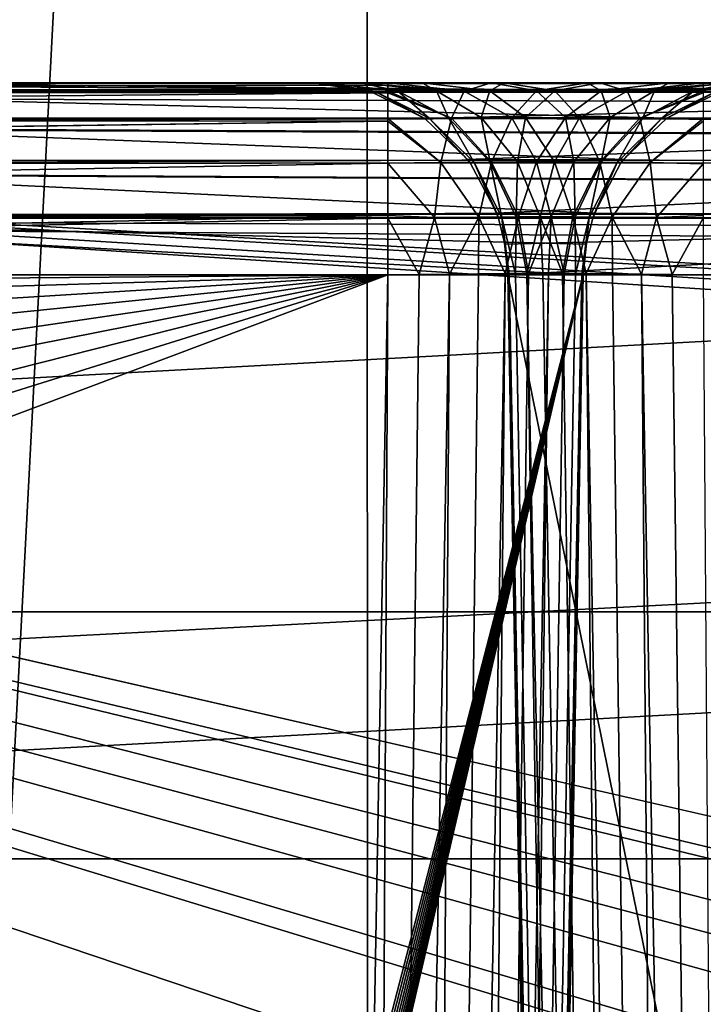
# Model space of a CAD drawing. Header units: millimetres. Extents: x -40 to 40, y -40 to 40.
# Tile 121 of 256: x -18.5 to -16.7, y 12.6 to 15.2. Entities that reach past the tile are written whole.
import ezdxf

# ---------------------------------------------------------------- set-up
doc = ezdxf.new("R2010")
doc.units = ezdxf.units.MM
doc.header["$LTSCALE"] = 26.699852
for name, color, linetype in [('1', 7, 'CONTINUOUS'), ('104', 7, 'CONTINUOUS'), ('109', 7, 'CONTINUOUS'), ('139', 7, 'CONTINUOUS'), ('146', 7, 'CONTINUOUS'), ('147', 7, 'CONTINUOUS'), ('16', 7, 'CONTINUOUS'), ('412', 7, 'CONTINUOUS'), ('413', 7, 'CONTINUOUS'), ('414', 7, 'CONTINUOUS'), ('415', 7, 'CONTINUOUS'), ('417', 7, 'CONTINUOUS'), ('428', 7, 'CONTINUOUS'), ('48', 7, 'CONTINUOUS'), ('60', 7, 'CONTINUOUS'), ('629', 7, 'CONTINUOUS'), ('630', 7, 'CONTINUOUS'), ('634', 7, 'CONTINUOUS'), ('635', 7, 'CONTINUOUS'), ('636', 7, 'CONTINUOUS'), ('637', 7, 'CONTINUOUS')]:
    doc.layers.add(name, color=color, linetype=linetype)

msp = doc.modelspace()

# ---------------------------------------------------------------- linework, layer by layer
at = {"layer": '1', "linetype": 'Continuous'}
for points in [[(-15.1168, 36.4929), (-18.6204, 34.8358), (-18.6197, -34.8362), (-15.1168, 36.4929)], [(-15.116, -36.4932), (-15.1168, 36.4929), (-18.6197, -34.8362), (-15.116, -36.4932)]]:
    msp.add_3dface(points, dxfattribs=at)
at = {"layer": '104', "linetype": 'Continuous'}
for points in [[(27.713, 15.9997, -730), (-29.2335, 13.0155, -730), (29.2331, 13.0163, -730), (27.713, 15.9997, -730)], [(-27.713, 15.9996, -730), (-29.2335, 13.0155, -730), (27.713, 15.9997, -730), (-27.713, 15.9996, -730)], [(-29.2335, 13.0155, -730), (-30.4337, 9.8888, -730), (30.4335, 9.8895, -730), (-29.2335, 13.0155, -730)], [(29.2331, 13.0163, -730), (-29.2335, 13.0155, -730), (30.4335, 9.8895, -730), (29.2331, 13.0163, -730)]]:
    msp.add_3dface(points, dxfattribs=at)
at = {"layer": '109', "linetype": 'Continuous'}
for points in [[(-29.4957, 13.6475, -733), (-27.8471, 16.7568, -733), (27.8474, 16.7562, -733), (-29.4957, 13.6475, -733)], [(-29.4957, 13.6475, -733), (27.8474, 16.7562, -733), (29.4959, 13.647, -733), (-29.4957, 13.6475, -733)], [(-30.7983, 10.3786, -733), (-29.4957, 13.6475, -733), (-0.9862, 10.6545, -733), (-30.7983, 10.3786, -733)], [(-29.4957, 13.6475, -733), (29.4959, 13.647, -733), (-0.9862, 10.6545, -733), (-29.4957, 13.6475, -733)]]:
    msp.add_3dface(points, dxfattribs=at)
at = {"layer": '139', "linetype": 'Continuous'}
for points in [[(-13.9654, 12.4913, -733), (-24.9125, 15, -733), (-14.2772, 12.4586, -733), (-13.9654, 12.4913, -733)], [(-14.2772, 12.4586, -733), (-24.9125, 15, -733), (-14.3528, 12.4404, -733), (-14.2772, 12.4586, -733)], [(-14.3528, 12.4404, -733), (-24.9125, 15, -733), (-14.5754, 12.3617, -733), (-14.3528, 12.4404, -733)], [(-14.5754, 12.3617, -733), (-24.9125, 15, -733), (-14.7149, 12.2906, -733), (-14.5754, 12.3617, -733)], [(-14.7149, 12.2906, -733), (-24.9125, 15, -733), (-14.8469, 12.2049, -733), (-14.7149, 12.2906, -733)], [(-14.8469, 12.2049, -733), (-24.9125, 15, -733), (-15.0259, 12.0521, -733), (-14.8469, 12.2049, -733)], [(-15.0259, 12.0521, -733), (-24.9125, 15, -733), (-15.0799, 11.9951, -733), (-15.0259, 12.0521, -733)], [(24.9125, 15, -733), (-24.9125, 15, -733), (19.3426, 12.4913, -733), (24.9125, 15, -733)], [(-24.9125, 15, -733), (-18.67, 12.3322, -733), (-15.2642, 11.7415, -733), (-24.9125, 15, -733)], [(13.9654, 12.4913, -733), (-24.9125, 15, -733), (-13.9654, 12.4913, -733), (13.9654, 12.4913, -733)], [(-24.9125, 15, -733), (13.9654, 12.4913, -733), (18.6699, 12.3321, -733), (-24.9125, 15, -733)], [(-15.0799, 11.9951, -733), (-24.9125, 15, -733), (-15.2642, 11.7415, -733), (-15.0799, 11.9951, -733)], [(19.3426, 12.4913, -733), (-24.9125, 15, -733), (18.9964, 12.4509, -733), (19.3426, 12.4913, -733)], [(18.9964, 12.4509, -733), (-24.9125, 15, -733), (18.6699, 12.3321, -733), (18.9964, 12.4509, -733)]]:
    msp.add_3dface(points, dxfattribs=at)
at = {"layer": '146', "linetype": 'Continuous'}
for points in [[(-29.4827, 1.9913, -823.9652), (-24.9125, 14.5088, -823.7467), (-2.4565, 1.9913, -823.9652), (-29.4827, 1.9913, -823.9652)], [(-24.9125, 14.5088, -823.7467), (-1.7467, 14.5087, -823.7467), (-2.4565, 1.9913, -823.9652), (-24.9125, 14.5088, -823.7467)]]:
    msp.add_3dface(points, dxfattribs=at)
at = {"layer": '147', "linetype": 'Continuous'}
for points in [[(-24.9125, 15, -823.2468), (-1.7467, 14.9941, -823.3237), (-24.9125, 14.9783, -823.3926), (-24.9125, 15, -823.2468)], [(-1.7467, 15, -823.2468), (-1.7467, 14.9941, -823.3237), (-24.9125, 15, -823.2468), (-1.7467, 15, -823.2468)], [(-1.7467, 14.9941, -823.3237), (-1.7467, 14.9762, -823.3991), (-24.9125, 14.9783, -823.3926), (-1.7467, 14.9941, -823.3237)], [(-24.9125, 14.9783, -823.3926), (-1.7467, 14.9762, -823.3991), (-24.9125, 14.9761, -823.3997), (-24.9125, 14.9783, -823.3926)], [(-1.7467, 14.9762, -823.3991), (-1.7467, 14.9101, -823.5329), (-24.9125, 14.9761, -823.3997), (-1.7467, 14.9762, -823.3991)], [(-24.9125, 14.9761, -823.3997), (-1.7467, 14.9101, -823.5329), (-24.9125, 14.9097, -823.5334), (-24.9125, 14.9761, -823.3997)], [(-1.7467, 14.9101, -823.5329), (-1.7467, 14.8041, -823.6437), (-24.9125, 14.9097, -823.5334), (-1.7467, 14.9101, -823.5329)], [(-24.9125, 14.9097, -823.5334), (-1.7467, 14.8041, -823.6437), (-24.9125, 14.9066, -823.5379), (-24.9125, 14.9097, -823.5334)], [(-24.9125, 14.9066, -823.5379), (-1.7467, 14.8041, -823.6437), (-24.9125, 14.801, -823.646), (-24.9125, 14.9066, -823.5379)], [(-1.7467, 14.8041, -823.6437), (-1.7467, 14.6665, -823.7183), (-24.9125, 14.801, -823.646), (-1.7467, 14.8041, -823.6437)], [(-24.9125, 14.801, -823.646), (-1.7467, 14.6665, -823.7183), (-24.9125, 14.7981, -823.6482), (-24.9125, 14.801, -823.646)], [(-24.9125, 14.7981, -823.6482), (-1.7467, 14.6665, -823.7183), (-24.9125, 14.6628, -823.7196), (-24.9125, 14.7981, -823.6482)], [(-1.7467, 14.6665, -823.7183), (-1.7467, 14.5876, -823.7391), (-24.9125, 14.6628, -823.7196), (-1.7467, 14.6665, -823.7183)], [(-1.7467, 14.5087, -823.7467), (-24.9125, 14.5088, -823.7467), (-24.9125, 14.6628, -823.7196), (-1.7467, 14.5087, -823.7467)], [(-1.7467, 14.5876, -823.7391), (-1.7467, 14.5087, -823.7467), (-24.9125, 14.6628, -823.7196), (-1.7467, 14.5876, -823.7391)]]:
    msp.add_3dface(points, dxfattribs=at)
at = {"layer": '16', "linetype": 'Continuous'}
for points in [[(-31.5856, 12.5838, -3.5), (-30.0399, 15.925, -3.5), (30.0402, 15.9243, -3.5), (-31.5856, 12.5838, -3.5)], [(31.5859, 12.5831, -3.5), (-31.5856, 12.5838, -3.5), (30.0402, 15.9243, -3.5), (31.5859, 12.5831, -3.5)]]:
    msp.add_3dface(points, dxfattribs=at)
at = {"layer": '412', "linetype": 'Continuous'}
for points in [[(-16.9819, 0, -744.0174), (-14.3105, 0, -820.5175), (-17.2442, 14.5087, -743.7641), (-16.9819, 0, -744.0174)], [(-17.2442, 14.5087, -743.7641), (-14.3105, 0, -820.5175), (-14.5551, 14.5087, -820.7708), (-17.2442, 14.5087, -743.7641)]]:
    msp.add_3dface(points, dxfattribs=at)
at = {"layer": '413', "linetype": 'Continuous'}
for points in [[(-17.7438, 15, -743.7816), (-17.5986, 14.9784, -743.7765), (-15.0547, 15, -820.7882), (-17.7438, 15, -743.7816)], [(-15.0547, 15, -820.7882), (-17.5986, 14.9784, -743.7765), (-14.9757, 14.9937, -820.7855), (-15.0547, 15, -820.7882)], [(-14.9757, 14.9937, -820.7855), (-17.5986, 14.9784, -743.7765), (-14.9097, 14.9785, -820.7832), (-14.9757, 14.9937, -820.7855)], [(-17.5986, 14.9784, -743.7765), (-17.5916, 14.9762, -743.7763), (-14.9097, 14.9785, -820.7832), (-17.5986, 14.9784, -743.7765)], [(-14.9097, 14.9785, -820.7832), (-17.5916, 14.9762, -743.7763), (-14.8965, 14.9743, -820.7827), (-14.9097, 14.9785, -820.7832)], [(-17.5916, 14.9762, -743.7763), (-17.4564, 14.909, -743.7715), (-14.8965, 14.9743, -820.7827), (-17.5916, 14.9762, -743.7763)], [(-14.8965, 14.9743, -820.7827), (-17.4564, 14.909, -743.7715), (-14.7673, 14.909, -820.7782), (-14.8965, 14.9743, -820.7827)], [(-14.7673, 14.909, -820.7782), (-17.4564, 14.909, -743.7715), (-14.7577, 14.9021, -820.7778), (-14.7673, 14.909, -820.7782)], [(-17.4564, 14.909, -743.7715), (-17.3472, 14.8041, -743.7677), (-14.7577, 14.9021, -820.7778), (-17.4564, 14.909, -743.7715)], [(-14.7577, 14.9021, -820.7778), (-17.3472, 14.8041, -743.7677), (-14.6512, 14.795, -820.7741), (-14.7577, 14.9021, -820.7778)], [(-17.3472, 14.8041, -743.7677), (-17.3404, 14.7951, -743.7675), (-14.6512, 14.795, -820.7741), (-17.3472, 14.8041, -743.7677)], [(-17.3404, 14.7951, -743.7675), (-17.2726, 14.6665, -743.7651), (-14.6512, 14.795, -820.7741), (-17.3404, 14.7951, -743.7675)], [(-14.6512, 14.795, -820.7741), (-17.2726, 14.6665, -743.7651), (-14.5815, 14.6606, -820.7717), (-14.6512, 14.795, -820.7741)], [(-17.2726, 14.6665, -743.7651), (-17.2683, 14.6538, -743.765), (-14.5815, 14.6606, -820.7717), (-17.2726, 14.6665, -743.7651)], [(-14.5815, 14.6606, -820.7717), (-17.2683, 14.6538, -743.765), (-14.5793, 14.654, -820.7716), (-14.5815, 14.6606, -820.7717)], [(-17.2683, 14.6538, -743.765), (-17.2518, 14.5876, -743.7644), (-14.5793, 14.654, -820.7716), (-17.2683, 14.6538, -743.765)], [(-17.2518, 14.5876, -743.7644), (-17.2442, 14.5087, -743.7641), (-14.5793, 14.654, -820.7716), (-17.2518, 14.5876, -743.7644)], [(-17.2442, 14.5087, -743.7641), (-14.5551, 14.5087, -820.7708), (-14.5793, 14.654, -820.7716), (-17.2442, 14.5087, -743.7641)]]:
    msp.add_3dface(points, dxfattribs=at)
at = {"layer": '414', "linetype": 'Continuous'}
for points in [[(-17.5986, 14.9784, -743.7765), (-17.7438, 15, -743.7816), (-17.7174, 15, -743.5159), (-17.5986, 14.9784, -743.7765)], [(-17.5264, 14.9794, -743.3939), (-17.585, 14.979, -743.5811), (-17.7174, 15, -743.5159), (-17.5264, 14.9794, -743.3939)], [(-17.6218, 15, -743.2669), (-17.5264, 14.9794, -743.3939), (-17.7174, 15, -743.5159), (-17.6218, 15, -743.2669)], [(-17.585, 14.979, -743.5811), (-17.5986, 14.9784, -743.7765), (-17.7174, 15, -743.5159), (-17.585, 14.979, -743.5811)], [(-17.4637, 15, -743.0519), (-17.4262, 14.9796, -743.2249), (-17.6218, 15, -743.2669), (-17.4637, 15, -743.0519)], [(-17.4262, 14.9796, -743.2249), (-17.5264, 14.9794, -743.3939), (-17.6218, 15, -743.2669), (-17.4262, 14.9796, -743.2249)], [(-17.2898, 14.9796, -743.0836), (-17.4262, 14.9796, -743.2249), (-17.4637, 15, -743.0519), (-17.2898, 14.9796, -743.0836)], [(-17.2544, 15, -742.8866), (-17.2898, 14.9796, -743.0836), (-17.4637, 15, -743.0519), (-17.2544, 15, -742.8866)], [(-17.1244, 14.9794, -742.9776), (-17.2898, 14.9796, -743.0836), (-17.2544, 15, -742.8866), (-17.1244, 14.9794, -742.9776)], [(-17.0091, 15, -742.7824), (-17.1244, 14.9794, -742.9776), (-17.2544, 15, -742.8866), (-17.0091, 15, -742.7824)], [(-16.9393, 14.979, -742.9126), (-17.1244, 14.9794, -742.9776), (-17.0091, 15, -742.7824), (-16.9393, 14.979, -742.9126)], [(-16.7446, 15, -742.7468), (-16.9393, 14.979, -742.9126), (-17.0091, 15, -742.7824), (-16.7446, 15, -742.7468)], [(-16.7446, 14.9937, -742.8259), (-16.9393, 14.979, -742.9126), (-16.7446, 15, -742.7468), (-16.7446, 14.9937, -742.8259)], [(-16.7446, 14.9785, -742.8919), (-16.9393, 14.979, -742.9126), (-16.7446, 14.9937, -742.8259), (-16.7446, 14.9785, -742.8919)], [(-17.5916, 14.9762, -743.7763), (-17.5986, 14.9784, -743.7765), (-17.585, 14.979, -743.5811), (-17.5916, 14.9762, -743.7763)], [(-17.4564, 14.909, -743.7715), (-17.5916, 14.9762, -743.7763), (-17.585, 14.979, -743.5811), (-17.4564, 14.909, -743.7715)], [(-17.5264, 14.9794, -743.3939), (-17.4449, 14.9101, -743.6087), (-17.585, 14.979, -743.5811), (-17.5264, 14.9794, -743.3939)], [(-17.4449, 14.9101, -743.6087), (-17.4564, 14.909, -743.7715), (-17.585, 14.979, -743.5811), (-17.4449, 14.9101, -743.6087)], [(-17.4262, 14.9796, -743.2249), (-17.3961, 14.9108, -743.4527), (-17.5264, 14.9794, -743.3939), (-17.4262, 14.9796, -743.2249)], [(-17.3961, 14.9108, -743.4527), (-17.4449, 14.9101, -743.6087), (-17.5264, 14.9794, -743.3939), (-17.3961, 14.9108, -743.4527)], [(-17.3127, 14.9112, -743.3119), (-17.3961, 14.9108, -743.4527), (-17.4262, 14.9796, -743.2249), (-17.3127, 14.9112, -743.3119)], [(-17.2898, 14.9796, -743.0836), (-17.3127, 14.9112, -743.3119), (-17.4262, 14.9796, -743.2249), (-17.2898, 14.9796, -743.0836)], [(-17.1989, 14.9112, -743.1941), (-17.3127, 14.9112, -743.3119), (-17.2898, 14.9796, -743.0836), (-17.1989, 14.9112, -743.1941)], [(-17.1244, 14.9794, -742.9776), (-17.1989, 14.9112, -743.1941), (-17.2898, 14.9796, -743.0836), (-17.1244, 14.9794, -742.9776)], [(-17.0611, 14.9108, -743.1057), (-17.1989, 14.9112, -743.1941), (-17.1244, 14.9794, -742.9776), (-17.0611, 14.9108, -743.1057)], [(-16.9393, 14.979, -742.9126), (-17.0611, 14.9108, -743.1057), (-17.1244, 14.9794, -742.9776), (-16.9393, 14.979, -742.9126)], [(-16.9069, 14.9101, -743.0516), (-17.0611, 14.9108, -743.1057), (-16.9393, 14.979, -742.9126), (-16.9069, 14.9101, -743.0516)], [(-16.7446, 14.9785, -742.8919), (-16.9069, 14.9101, -743.0516), (-16.9393, 14.979, -742.9126), (-16.7446, 14.9785, -742.8919)], [(-16.7446, 14.9743, -742.9051), (-16.9069, 14.9101, -743.0516), (-16.7446, 14.9785, -742.8919), (-16.7446, 14.9743, -742.9051)], [(-16.7446, 14.909, -743.0344), (-16.9069, 14.9101, -743.0516), (-16.7446, 14.9743, -742.9051), (-16.7446, 14.909, -743.0344)], [(-17.3472, 14.8041, -743.7677), (-17.4564, 14.909, -743.7715), (-17.4449, 14.9101, -743.6087), (-17.3472, 14.8041, -743.7677)], [(-17.3961, 14.9108, -743.4527), (-17.3306, 14.7965, -743.6312), (-17.4449, 14.9101, -743.6087), (-17.3961, 14.9108, -743.4527)], [(-17.3306, 14.7965, -743.6312), (-17.3404, 14.7951, -743.7675), (-17.4449, 14.9101, -743.6087), (-17.3306, 14.7965, -743.6312)], [(-17.3404, 14.7951, -743.7675), (-17.3472, 14.8041, -743.7677), (-17.4449, 14.9101, -743.6087), (-17.3404, 14.7951, -743.7675)], [(-17.3127, 14.9112, -743.3119), (-17.2897, 14.7975, -743.5007), (-17.3961, 14.9108, -743.4527), (-17.3127, 14.9112, -743.3119)], [(-17.2897, 14.7975, -743.5007), (-17.3306, 14.7965, -743.6312), (-17.3961, 14.9108, -743.4527), (-17.2897, 14.7975, -743.5007)], [(-17.2198, 14.7981, -743.383), (-17.2897, 14.7975, -743.5007), (-17.3127, 14.9112, -743.3119), (-17.2198, 14.7981, -743.383)], [(-17.1989, 14.9112, -743.1941), (-17.2198, 14.7981, -743.383), (-17.3127, 14.9112, -743.3119), (-17.1989, 14.9112, -743.1941)], [(-17.1246, 14.7981, -743.2844), (-17.2198, 14.7981, -743.383), (-17.1989, 14.9112, -743.1941), (-17.1246, 14.7981, -743.2844)], [(-17.0611, 14.9108, -743.1057), (-17.1246, 14.7981, -743.2844), (-17.1989, 14.9112, -743.1941), (-17.0611, 14.9108, -743.1057)], [(-17.0094, 14.7975, -743.2105), (-17.1246, 14.7981, -743.2844), (-17.0611, 14.9108, -743.1057), (-17.0094, 14.7975, -743.2105)], [(-16.9069, 14.9101, -743.0516), (-17.0094, 14.7975, -743.2105), (-17.0611, 14.9108, -743.1057), (-16.9069, 14.9101, -743.0516)], [(-16.8804, 14.7965, -743.1651), (-17.0094, 14.7975, -743.2105), (-16.9069, 14.9101, -743.0516), (-16.8804, 14.7965, -743.1651)], [(-16.7446, 14.909, -743.0344), (-16.8804, 14.7965, -743.1651), (-16.9069, 14.9101, -743.0516), (-16.7446, 14.909, -743.0344)], [(-16.7446, 14.9021, -743.044), (-16.8804, 14.7965, -743.1651), (-16.7446, 14.909, -743.0344), (-16.7446, 14.9021, -743.044)], [(-16.7446, 14.7932, -743.1518), (-16.8804, 14.7965, -743.1651), (-16.7446, 14.9021, -743.044), (-16.7446, 14.7932, -743.1518)], [(-17.2726, 14.6665, -743.7651), (-17.3404, 14.7951, -743.7675), (-17.3306, 14.7965, -743.6312), (-17.2726, 14.6665, -743.7651)], [(-17.2897, 14.7975, -743.5007), (-17.2593, 14.6556, -743.6453), (-17.3306, 14.7965, -743.6312), (-17.2897, 14.7975, -743.5007)], [(-17.2593, 14.6556, -743.6453), (-17.2683, 14.6538, -743.765), (-17.3306, 14.7965, -743.6312), (-17.2593, 14.6556, -743.6453)], [(-17.2683, 14.6538, -743.765), (-17.2726, 14.6665, -743.7651), (-17.3306, 14.7965, -743.6312), (-17.2683, 14.6538, -743.765)], [(-17.2198, 14.7981, -743.383), (-17.2232, 14.6568, -743.5307), (-17.2897, 14.7975, -743.5007), (-17.2198, 14.7981, -743.383)], [(-17.2232, 14.6568, -743.5307), (-17.2593, 14.6556, -743.6453), (-17.2897, 14.7975, -743.5007), (-17.2232, 14.6568, -743.5307)], [(-17.1617, 14.6574, -743.4274), (-17.2232, 14.6568, -743.5307), (-17.2198, 14.7981, -743.383), (-17.1617, 14.6574, -743.4274)], [(-17.1246, 14.7981, -743.2844), (-17.1617, 14.6574, -743.4274), (-17.2198, 14.7981, -743.383), (-17.1246, 14.7981, -743.2844)], [(-17.0782, 14.6574, -743.3409), (-17.1617, 14.6574, -743.4274), (-17.1246, 14.7981, -743.2844), (-17.0782, 14.6574, -743.3409)], [(-17.0094, 14.7975, -743.2105), (-17.0782, 14.6574, -743.3409), (-17.1246, 14.7981, -743.2844), (-17.0094, 14.7975, -743.2105)], [(-16.9771, 14.6568, -743.2759), (-17.0782, 14.6574, -743.3409), (-17.0094, 14.7975, -743.2105), (-16.9771, 14.6568, -743.2759)], [(-16.8804, 14.7965, -743.1651), (-16.9771, 14.6568, -743.2759), (-17.0094, 14.7975, -743.2105), (-16.8804, 14.7965, -743.1651)], [(-16.8639, 14.6556, -743.2358), (-16.9771, 14.6568, -743.2759), (-16.8804, 14.7965, -743.1651), (-16.8639, 14.6556, -743.2358)], [(-16.7446, 14.7932, -743.1518), (-16.8639, 14.6556, -743.2358), (-16.8804, 14.7965, -743.1651), (-16.7446, 14.7932, -743.1518)], [(-16.7446, 14.6606, -743.2203), (-16.8639, 14.6556, -743.2358), (-16.7446, 14.7932, -743.1518), (-16.7446, 14.6606, -743.2203)], [(-17.2518, 14.5876, -743.7644), (-17.2683, 14.6538, -743.765), (-17.2593, 14.6556, -743.6453), (-17.2518, 14.5876, -743.7644)], [(-17.2593, 14.6556, -743.6453), (-17.2232, 14.6568, -743.5307), (-17.2242, 14.5111, -743.6054), (-17.2593, 14.6556, -743.6453)], [(-17.2406, 14.5101, -743.684), (-17.2593, 14.6556, -743.6453), (-17.2242, 14.5111, -743.6054), (-17.2406, 14.5101, -743.684)], [(-17.2442, 14.5087, -743.7641), (-17.2593, 14.6556, -743.6453), (-17.2406, 14.5101, -743.684), (-17.2442, 14.5087, -743.7641)], [(-17.2442, 14.5087, -743.7641), (-17.2518, 14.5876, -743.7644), (-17.2593, 14.6556, -743.6453), (-17.2442, 14.5087, -743.7641)], [(-17.2242, 14.5111, -743.6054), (-17.2232, 14.6568, -743.5307), (-17.1955, 14.5119, -743.5306), (-17.2242, 14.5111, -743.6054)], [(-17.2232, 14.6568, -743.5307), (-17.1617, 14.6574, -743.4274), (-17.1955, 14.5119, -743.5306), (-17.2232, 14.6568, -743.5307)], [(-17.1955, 14.5119, -743.5306), (-17.1617, 14.6574, -743.4274), (-17.1551, 14.5124, -743.4613), (-17.1955, 14.5119, -743.5306)], [(-17.1551, 14.5124, -743.4613), (-17.1617, 14.6574, -743.4274), (-17.1043, 14.5126, -743.3993), (-17.1551, 14.5124, -743.4613)], [(-17.1617, 14.6574, -743.4274), (-17.0782, 14.6574, -743.3409), (-17.1043, 14.5126, -743.3993), (-17.1617, 14.6574, -743.4274)], [(-17.1043, 14.5126, -743.3993), (-17.0782, 14.6574, -743.3409), (-17.0441, 14.5124, -743.3463), (-17.1043, 14.5126, -743.3993)], [(-17.0782, 14.6574, -743.3409), (-16.9771, 14.6568, -743.2759), (-17.0441, 14.5124, -743.3463), (-17.0782, 14.6574, -743.3409)], [(-17.0441, 14.5124, -743.3463), (-16.9771, 14.6568, -743.2759), (-16.9763, 14.5119, -743.3036), (-17.0441, 14.5124, -743.3463)], [(-16.9771, 14.6568, -743.2759), (-16.8639, 14.6556, -743.2358), (-16.9024, 14.5111, -743.2723), (-16.9771, 14.6568, -743.2759)], [(-16.9763, 14.5119, -743.3036), (-16.9771, 14.6568, -743.2759), (-16.9024, 14.5111, -743.2723), (-16.9763, 14.5119, -743.3036)], [(-16.9024, 14.5111, -743.2723), (-16.8639, 14.6556, -743.2358), (-16.8245, 14.5101, -743.2532), (-16.9024, 14.5111, -743.2723)], [(-16.7446, 14.654, -743.2225), (-16.8639, 14.6556, -743.2358), (-16.7446, 14.6606, -743.2203), (-16.7446, 14.654, -743.2225)], [(-16.8639, 14.6556, -743.2358), (-16.7446, 14.654, -743.2225), (-16.8245, 14.5101, -743.2532), (-16.8639, 14.6556, -743.2358)], [(-16.7446, 14.654, -743.2225), (-16.7446, 14.5087, -743.2467), (-16.8245, 14.5101, -743.2532), (-16.7446, 14.654, -743.2225)]]:
    msp.add_3dface(points, dxfattribs=at)
at = {"layer": '415', "linetype": 'Continuous'}
for points in [[(-16.9819, 0, -744.0174), (-17.2442, 14.5087, -743.7641), (-17.2406, 14.5101, -743.684), (-16.9819, 0, -744.0174)], [(-16.9619, 0, -743.8588), (-17.2406, 14.5101, -743.684), (-17.2242, 14.5111, -743.6054), (-16.9619, 0, -743.8588)], [(-16.9619, 0, -743.8588), (-16.9819, 0, -744.0174), (-17.2406, 14.5101, -743.684), (-16.9619, 0, -743.8588)], [(-16.9619, 0, -743.8588), (-17.2242, 14.5111, -743.6054), (-17.1955, 14.5119, -743.5306), (-16.9619, 0, -743.8588)], [(-16.8928, 0, -743.7146), (-17.1955, 14.5119, -743.5306), (-17.1551, 14.5124, -743.4613), (-16.8928, 0, -743.7146)], [(-16.8928, 0, -743.7146), (-16.9619, 0, -743.8588), (-17.1955, 14.5119, -743.5306), (-16.8928, 0, -743.7146)], [(-16.8928, 0, -743.7146), (-17.1551, 14.5124, -743.4613), (-17.1043, 14.5126, -743.3993), (-16.8928, 0, -743.7146)], [(-16.8928, 0, -743.7146), (-17.1043, 14.5126, -743.3993), (-17.0441, 14.5124, -743.3463), (-16.8928, 0, -743.7146)], [(-16.7818, 0, -743.5996), (-17.0441, 14.5124, -743.3463), (-16.9763, 14.5119, -743.3036), (-16.7818, 0, -743.5996)], [(-16.7818, 0, -743.5996), (-16.8928, 0, -743.7146), (-17.0441, 14.5124, -743.3463), (-16.7818, 0, -743.5996)], [(-16.7818, 0, -743.5996), (-16.9763, 14.5119, -743.3036), (-16.9024, 14.5111, -743.2723), (-16.7818, 0, -743.5996)], [(-16.6401, 0, -743.5256), (-16.9024, 14.5111, -743.2723), (-16.8245, 14.5101, -743.2532), (-16.6401, 0, -743.5256)], [(-16.6401, 0, -743.5256), (-16.7818, 0, -743.5996), (-16.9024, 14.5111, -743.2723), (-16.6401, 0, -743.5256)], [(-16.7446, 14.5087, -743.2467), (-16.6401, 0, -743.5256), (-16.8245, 14.5101, -743.2532), (-16.7446, 14.5087, -743.2467)]]:
    msp.add_3dface(points, dxfattribs=at)
at = {"layer": '417', "linetype": 'Continuous'}
for points in [[(-16.7446, 14.9937, -742.8259), (-16.7446, 15, -742.7468), (16.7446, 14.9784, -742.8921), (-16.7446, 14.9937, -742.8259)], [(16.7446, 14.9784, -742.8921), (-16.7446, 15, -742.7468), (16.7446, 15, -742.7468), (16.7446, 14.9784, -742.8921)]]:
    msp.add_3dface(points, dxfattribs=at)
at = {"layer": '428', "linetype": 'Continuous'}
for points in [[(24.9125, 15, -823.2468), (1.7467, 15, -823.2468), (-24.9125, 15, -821.7532), (24.9125, 15, -823.2468)], [(-17.5509, 15, -821.7532), (24.9125, 15, -823.2468), (-24.9125, 15, -821.7532), (-17.5509, 15, -821.7532)], [(-24.9125, 15, -733), (24.9125, 15, -733), (24.9125, 15, -742.7468), (-24.9125, 15, -733)], [(-16.7446, 15, -742.7468), (-24.9125, 15, -733), (16.7446, 15, -742.7468), (-16.7446, 15, -742.7468)], [(-24.9125, 15, -733), (-16.7446, 15, -742.7468), (-20.5297, 15, -742.7468), (-24.9125, 15, -733)], [(16.7446, 15, -742.7468), (-24.9125, 15, -733), (20.5297, 15, -742.7468), (16.7446, 15, -742.7468)], [(20.5297, 15, -742.7468), (-24.9125, 15, -733), (24.9125, 15, -742.7468), (20.5297, 15, -742.7468)], [(1.7467, 15, -823.2468), (-1.7467, 15, -823.2468), (-24.9125, 15, -821.7532), (1.7467, 15, -823.2468)], [(-1.7467, 15, -823.2468), (-24.9125, 15, -823.2468), (-24.9125, 15, -821.7532), (-1.7467, 15, -823.2468)], [(-16.7446, 15, -742.7468), (-17.0091, 15, -742.7824), (-20.5297, 15, -742.7468), (-16.7446, 15, -742.7468)], [(-20.5297, 15, -742.7468), (-17.0091, 15, -742.7824), (-20.2005, 15, -742.7892), (-20.5297, 15, -742.7468)], [(-17.0091, 15, -742.7824), (-17.2544, 15, -742.8866), (-20.2005, 15, -742.7892), (-17.0091, 15, -742.7824)], [(-20.2005, 15, -742.7892), (-17.2544, 15, -742.8866), (-19.8928, 15, -742.9135), (-20.2005, 15, -742.7892)], [(-19.8928, 15, -742.9135), (-17.4637, 15, -743.0519), (-19.6265, 15, -743.1118), (-19.8928, 15, -742.9135)], [(-17.2544, 15, -742.8866), (-17.4637, 15, -743.0519), (-19.8928, 15, -742.9135), (-17.2544, 15, -742.8866)], [(-19.6265, 15, -743.1118), (-17.6218, 15, -743.2669), (-19.4193, 15, -743.3709), (-19.6265, 15, -743.1118)], [(-17.4637, 15, -743.0519), (-17.6218, 15, -743.2669), (-19.6265, 15, -743.1118), (-17.4637, 15, -743.0519)], [(-19.4193, 15, -743.3709), (-17.7174, 15, -743.5159), (-19.2845, 15, -743.6738), (-19.4193, 15, -743.3709)], [(-17.6218, 15, -743.2669), (-17.7174, 15, -743.5159), (-19.4193, 15, -743.3709), (-17.6218, 15, -743.2669)], [(-17.7174, 15, -743.5159), (-17.7438, 15, -743.7816), (-19.2845, 15, -743.6738), (-17.7174, 15, -743.5159)], [(-19.2845, 15, -743.6738), (-17.7438, 15, -743.7816), (-19.2307, 15, -744.0013), (-19.2845, 15, -743.6738)], [(-19.2307, 15, -744.0013), (-15.0547, 15, -820.7882), (-16.5517, 15, -820.7184), (-19.2307, 15, -744.0013)], [(-17.7438, 15, -743.7816), (-15.0547, 15, -820.7882), (-19.2307, 15, -744.0013), (-17.7438, 15, -743.7816)], [(-17.2864, 15, -821.7176), (-14.0554, 15, -821.7532), (-17.5509, 15, -821.7532), (-17.2864, 15, -821.7176)], [(-14.0554, 15, -821.7532), (24.9125, 15, -823.2468), (-17.5509, 15, -821.7532), (-14.0554, 15, -821.7532)], [(-14.3087, 15, -821.7206), (-14.0554, 15, -821.7532), (-17.2864, 15, -821.7176), (-14.3087, 15, -821.7206)], [(-14.5453, 15, -821.625), (-14.3087, 15, -821.7206), (-17.2864, 15, -821.7176), (-14.5453, 15, -821.625)], [(-17.041, 15, -821.6134), (-14.5453, 15, -821.625), (-17.2864, 15, -821.7176), (-17.041, 15, -821.6134)], [(-14.7501, 15, -821.4725), (-14.5453, 15, -821.625), (-17.041, 15, -821.6134), (-14.7501, 15, -821.4725)], [(-16.8318, 15, -821.4481), (-14.7501, 15, -821.4725), (-17.041, 15, -821.6134), (-16.8318, 15, -821.4481)], [(-14.9095, 15, -821.2732), (-14.7501, 15, -821.4725), (-16.8318, 15, -821.4481), (-14.9095, 15, -821.2732)], [(-16.6737, 15, -821.2331), (-14.9095, 15, -821.2732), (-16.8318, 15, -821.4481), (-16.6737, 15, -821.2331)]]:
    msp.add_3dface(points, dxfattribs=at)
at = {"layer": '48', "linetype": 'Continuous'}
for points in [[(-34.7392, 14.9093, -14), (-33.0524, 18.3477, -14), (33.0527, 18.3472, -14), (-34.7392, 14.9093, -14)], [(-34.7392, 14.9093, -14), (33.0527, 18.3472, -14), (34.7395, 14.9087, -14), (-34.7392, 14.9093, -14)], [(-36.0693, 11.3184, -14), (-34.7392, 14.9093, -14), (34.7395, 14.9087, -14), (-36.0693, 11.3184, -14)], [(-36.0693, 11.3184, -14), (34.7395, 14.9087, -14), (36.0695, 11.3179, -14), (-36.0693, 11.3184, -14)]]:
    msp.add_3dface(points, dxfattribs=at)
at = {"layer": '60', "linetype": 'Continuous'}
for points in [[(-17.6035, 30.492, -11.5), (-17.6029, -30.4924, -11.5), (-14.3201, 32.1649, -11.5), (-17.6035, 30.492, -11.5)], [(-17.6029, -30.4924, -11.5), (-14.3194, -32.1653, -11.5), (-14.3201, 32.1649, -11.5), (-17.6029, -30.4924, -11.5)], [(-20.6948, 28.4846, -11.5), (-20.6939, -28.4853, -11.5), (-17.6035, 30.492, -11.5), (-20.6948, 28.4846, -11.5)], [(-20.6939, -28.4853, -11.5), (-17.6029, -30.4924, -11.5), (-17.6035, 30.492, -11.5), (-20.6939, -28.4853, -11.5)]]:
    msp.add_3dface(points, dxfattribs=at)
at = {"layer": '629', "linetype": 'Continuous'}
for points in [[(-29.4123, 10.048, -821.1754), (-17.5509, 14.5087, -821.2533), (-29.338, 10.8245, -821.1889), (-29.4123, 10.048, -821.1754)], [(-17.5509, 14.5087, -821.2533), (-29.4123, 10.048, -821.1754), (-17.7718, 2.286, -821.0399), (-17.5509, 14.5087, -821.2533)], [(-29.338, 10.8245, -821.1889), (-17.5509, 14.5087, -821.2533), (-29.1307, 11.5765, -821.2021), (-29.338, 10.8245, -821.1889)], [(-29.1307, 11.5765, -821.2021), (-17.5509, 14.5087, -821.2533), (-28.796, 12.2822, -821.2144), (-29.1307, 11.5765, -821.2021)], [(-28.796, 12.2822, -821.2144), (-17.5509, 14.5087, -821.2533), (-28.3448, 12.919, -821.2255), (-28.796, 12.2822, -821.2144)], [(-28.3448, 12.919, -821.2255), (-17.5509, 14.5087, -821.2533), (-27.7908, 13.4678, -821.2351), (-28.3448, 12.919, -821.2255)], [(-27.7908, 13.4678, -821.2351), (-17.5509, 14.5087, -821.2533), (-27.1505, 13.9127, -821.2428), (-27.7908, 13.4678, -821.2351)], [(-27.1505, 13.9127, -821.2428), (-17.5509, 14.5087, -821.2533), (-26.4426, 14.2406, -821.2486), (-27.1505, 13.9127, -821.2428)], [(-26.4426, 14.2406, -821.2486), (-17.5509, 14.5087, -821.2533), (-25.6898, 14.4411, -821.2521), (-26.4426, 14.2406, -821.2486)], [(-17.5509, 14.5087, -821.2533), (-24.9125, 14.5088, -821.2533), (-25.6898, 14.4411, -821.2521), (-17.5509, 14.5087, -821.2533)]]:
    msp.add_3dface(points, dxfattribs=at)
at = {"layer": '630', "linetype": 'Continuous'}
for points in [[(-17.5509, 15, -821.7532), (-24.9125, 15, -821.7532), (-24.9125, 14.9783, -821.6074), (-17.5509, 15, -821.7532)], [(-17.5509, 15, -821.7532), (-24.9125, 14.9783, -821.6074), (-17.5509, 14.9937, -821.6741), (-17.5509, 15, -821.7532)], [(-17.5509, 14.9937, -821.6741), (-24.9125, 14.9783, -821.6074), (-17.5509, 14.9785, -821.6081), (-17.5509, 14.9937, -821.6741)], [(-24.9125, 14.9783, -821.6074), (-24.9125, 14.9761, -821.6003), (-17.5509, 14.9785, -821.6081), (-24.9125, 14.9783, -821.6074)], [(-17.5509, 14.9785, -821.6081), (-24.9125, 14.9761, -821.6003), (-17.5509, 14.9743, -821.5949), (-17.5509, 14.9785, -821.6081)], [(-24.9125, 14.9761, -821.6003), (-24.9125, 14.9098, -821.4666), (-17.5509, 14.9743, -821.5949), (-24.9125, 14.9761, -821.6003)], [(-17.5509, 14.9743, -821.5949), (-24.9125, 14.9098, -821.4666), (-17.5509, 14.909, -821.4656), (-17.5509, 14.9743, -821.5949)], [(-24.9125, 14.9098, -821.4666), (-24.9125, 14.9066, -821.4621), (-17.5509, 14.909, -821.4656), (-24.9125, 14.9098, -821.4666)], [(-17.5509, 14.909, -821.4656), (-24.9125, 14.9066, -821.4621), (-17.5509, 14.9021, -821.456), (-17.5509, 14.909, -821.4656)], [(-24.9125, 14.9066, -821.4621), (-24.9125, 14.801, -821.354), (-17.5509, 14.9021, -821.456), (-24.9125, 14.9066, -821.4621)], [(-24.9125, 14.801, -821.354), (-24.9125, 14.7981, -821.3518), (-17.5509, 14.9021, -821.456), (-24.9125, 14.801, -821.354)], [(-17.5509, 14.9021, -821.456), (-24.9125, 14.7981, -821.3518), (-17.5509, 14.795, -821.3495), (-17.5509, 14.9021, -821.456)], [(-24.9125, 14.7981, -821.3518), (-24.9125, 14.6612, -821.2799), (-17.5509, 14.795, -821.3495), (-24.9125, 14.7981, -821.3518)], [(-17.5509, 14.795, -821.3495), (-24.9125, 14.6612, -821.2799), (-17.5509, 14.6606, -821.2797), (-17.5509, 14.795, -821.3495)], [(-24.9125, 14.6612, -821.2799), (-24.9125, 14.5088, -821.2533), (-17.5509, 14.6606, -821.2797), (-24.9125, 14.6612, -821.2799)], [(-17.5509, 14.6606, -821.2797), (-24.9125, 14.5088, -821.2533), (-17.5509, 14.654, -821.2775), (-17.5509, 14.6606, -821.2797)], [(-24.9125, 14.5088, -821.2533), (-17.5509, 14.5087, -821.2533), (-17.5509, 14.654, -821.2775), (-24.9125, 14.5088, -821.2533)]]:
    msp.add_3dface(points, dxfattribs=at)
at = {"layer": '634', "linetype": 'Continuous'}
for points in [[(-17.2864, 15, -821.7176), (-17.5509, 15, -821.7532), (-17.3561, 14.979, -821.5874), (-17.2864, 15, -821.7176)], [(-17.5509, 15, -821.7532), (-17.5509, 14.9937, -821.6741), (-17.3561, 14.979, -821.5874), (-17.5509, 15, -821.7532)], [(-17.5509, 14.9937, -821.6741), (-17.5509, 14.9785, -821.6081), (-17.3561, 14.979, -821.5874), (-17.5509, 14.9937, -821.6741)], [(-17.2864, 15, -821.7176), (-17.3561, 14.979, -821.5874), (-17.171, 14.9794, -821.5224), (-17.2864, 15, -821.7176)], [(-17.041, 15, -821.6134), (-17.2864, 15, -821.7176), (-17.171, 14.9794, -821.5224), (-17.041, 15, -821.6134)], [(-17.041, 15, -821.6134), (-17.171, 14.9794, -821.5224), (-17.0057, 14.9796, -821.4164), (-17.041, 15, -821.6134)], [(-16.8318, 15, -821.4481), (-17.041, 15, -821.6134), (-17.0057, 14.9796, -821.4164), (-16.8318, 15, -821.4481)], [(-16.8318, 15, -821.4481), (-17.0057, 14.9796, -821.4164), (-16.8692, 14.9796, -821.2751), (-16.8318, 15, -821.4481)], [(-16.6737, 15, -821.2331), (-16.8692, 14.9796, -821.2751), (-16.769, 14.9794, -821.1061), (-16.6737, 15, -821.2331)], [(-16.6737, 15, -821.2331), (-16.8318, 15, -821.4481), (-16.8692, 14.9796, -821.2751), (-16.6737, 15, -821.2331)], [(-16.578, 15, -820.9841), (-16.6737, 15, -821.2331), (-16.769, 14.9794, -821.1061), (-16.578, 15, -820.9841)], [(-16.578, 15, -820.9841), (-16.769, 14.9794, -821.1061), (-16.7105, 14.979, -820.9189), (-16.578, 15, -820.9841)], [(-17.5509, 14.9785, -821.6081), (-17.3886, 14.9101, -821.4484), (-17.3561, 14.979, -821.5874), (-17.5509, 14.9785, -821.6081)], [(-17.5509, 14.9785, -821.6081), (-17.5509, 14.9743, -821.5949), (-17.3886, 14.9101, -821.4484), (-17.5509, 14.9785, -821.6081)], [(-17.5509, 14.9743, -821.5949), (-17.5509, 14.909, -821.4656), (-17.3886, 14.9101, -821.4484), (-17.5509, 14.9743, -821.5949)], [(-17.3886, 14.9101, -821.4484), (-17.2343, 14.9108, -821.3943), (-17.3561, 14.979, -821.5874), (-17.3886, 14.9101, -821.4484)], [(-17.3561, 14.979, -821.5874), (-17.2343, 14.9108, -821.3943), (-17.171, 14.9794, -821.5224), (-17.3561, 14.979, -821.5874)], [(-17.2343, 14.9108, -821.3943), (-17.0965, 14.9112, -821.3059), (-17.171, 14.9794, -821.5224), (-17.2343, 14.9108, -821.3943)], [(-17.171, 14.9794, -821.5224), (-17.0965, 14.9112, -821.3059), (-17.0057, 14.9796, -821.4164), (-17.171, 14.9794, -821.5224)], [(-17.0965, 14.9112, -821.3059), (-16.9828, 14.9112, -821.1881), (-17.0057, 14.9796, -821.4164), (-17.0965, 14.9112, -821.3059)], [(-17.0057, 14.9796, -821.4164), (-16.9828, 14.9112, -821.1881), (-16.8692, 14.9796, -821.2751), (-17.0057, 14.9796, -821.4164)], [(-16.9828, 14.9112, -821.1881), (-16.8993, 14.9108, -821.0473), (-16.8692, 14.9796, -821.2751), (-16.9828, 14.9112, -821.1881)], [(-16.8692, 14.9796, -821.2751), (-16.8993, 14.9108, -821.0473), (-16.769, 14.9794, -821.1061), (-16.8692, 14.9796, -821.2751)], [(-16.8993, 14.9108, -821.0473), (-16.8506, 14.9101, -820.8913), (-16.769, 14.9794, -821.1061), (-16.8993, 14.9108, -821.0473)], [(-16.769, 14.9794, -821.1061), (-16.8506, 14.9101, -820.8913), (-16.7105, 14.979, -820.9189), (-16.769, 14.9794, -821.1061)], [(-16.8506, 14.9101, -820.8913), (-16.8376, 14.9101, -820.7284), (-16.7105, 14.979, -820.9189), (-16.8506, 14.9101, -820.8913)], [(-16.7039, 14.9762, -820.7237), (-16.7105, 14.979, -820.9189), (-16.8376, 14.9101, -820.7284), (-16.7039, 14.9762, -820.7237)], [(-17.5509, 14.909, -821.4656), (-17.4151, 14.7965, -821.3349), (-17.3886, 14.9101, -821.4484), (-17.5509, 14.909, -821.4656)], [(-17.5509, 14.909, -821.4656), (-17.5509, 14.9021, -821.456), (-17.4151, 14.7965, -821.3349), (-17.5509, 14.909, -821.4656)], [(-17.4151, 14.7965, -821.3349), (-17.2861, 14.7975, -821.2895), (-17.3886, 14.9101, -821.4484), (-17.4151, 14.7965, -821.3349)], [(-17.3886, 14.9101, -821.4484), (-17.2861, 14.7975, -821.2895), (-17.2343, 14.9108, -821.3943), (-17.3886, 14.9101, -821.4484)], [(-17.2861, 14.7975, -821.2895), (-17.1708, 14.7981, -821.2156), (-17.2343, 14.9108, -821.3943), (-17.2861, 14.7975, -821.2895)], [(-17.2343, 14.9108, -821.3943), (-17.1708, 14.7981, -821.2156), (-17.0965, 14.9112, -821.3059), (-17.2343, 14.9108, -821.3943)], [(-17.1708, 14.7981, -821.2156), (-17.0757, 14.7981, -821.117), (-17.0965, 14.9112, -821.3059), (-17.1708, 14.7981, -821.2156)], [(-17.0965, 14.9112, -821.3059), (-17.0757, 14.7981, -821.117), (-16.9828, 14.9112, -821.1881), (-17.0965, 14.9112, -821.3059)], [(-17.0757, 14.7981, -821.117), (-17.0058, 14.7975, -820.9993), (-16.9828, 14.9112, -821.1881), (-17.0757, 14.7981, -821.117)], [(-16.9828, 14.9112, -821.1881), (-17.0058, 14.7975, -820.9993), (-16.8993, 14.9108, -821.0473), (-16.9828, 14.9112, -821.1881)], [(-17.0058, 14.7975, -820.9993), (-16.9649, 14.7965, -820.8688), (-16.8993, 14.9108, -821.0473), (-17.0058, 14.7975, -820.9993)], [(-16.8993, 14.9108, -821.0473), (-16.9649, 14.7965, -820.8688), (-16.8506, 14.9101, -820.8913), (-16.8993, 14.9108, -821.0473)], [(-16.9649, 14.7965, -820.8688), (-16.9551, 14.7951, -820.7325), (-16.8506, 14.9101, -820.8913), (-16.9649, 14.7965, -820.8688)], [(-16.8506, 14.9101, -820.8913), (-16.9551, 14.7951, -820.7325), (-16.9483, 14.8041, -820.7323), (-16.8506, 14.9101, -820.8913)], [(-16.8376, 14.9101, -820.7284), (-16.8506, 14.9101, -820.8913), (-16.9483, 14.8041, -820.7323), (-16.8376, 14.9101, -820.7284)], [(-17.5509, 14.9021, -821.456), (-17.5509, 14.795, -821.3495), (-17.4151, 14.7965, -821.3349), (-17.5509, 14.9021, -821.456)], [(-17.5509, 14.795, -821.3495), (-17.4316, 14.6556, -821.2642), (-17.4151, 14.7965, -821.3349), (-17.5509, 14.795, -821.3495)], [(-17.5509, 14.795, -821.3495), (-17.5509, 14.6606, -821.2797), (-17.4316, 14.6556, -821.2642), (-17.5509, 14.795, -821.3495)], [(-17.4316, 14.6556, -821.2642), (-17.3184, 14.6568, -821.2241), (-17.4151, 14.7965, -821.3349), (-17.4316, 14.6556, -821.2642)], [(-17.4151, 14.7965, -821.3349), (-17.3184, 14.6568, -821.2241), (-17.2861, 14.7975, -821.2895), (-17.4151, 14.7965, -821.3349)], [(-17.3184, 14.6568, -821.2241), (-17.2173, 14.6574, -821.1591), (-17.2861, 14.7975, -821.2895), (-17.3184, 14.6568, -821.2241)], [(-17.2861, 14.7975, -821.2895), (-17.2173, 14.6574, -821.1591), (-17.1708, 14.7981, -821.2156), (-17.2861, 14.7975, -821.2895)], [(-17.2173, 14.6574, -821.1591), (-17.1338, 14.6574, -821.0726), (-17.1708, 14.7981, -821.2156), (-17.2173, 14.6574, -821.1591)], [(-17.1708, 14.7981, -821.2156), (-17.1338, 14.6574, -821.0726), (-17.0757, 14.7981, -821.117), (-17.1708, 14.7981, -821.2156)], [(-17.1338, 14.6574, -821.0726), (-17.0723, 14.6568, -820.9693), (-17.0757, 14.7981, -821.117), (-17.1338, 14.6574, -821.0726)], [(-17.0757, 14.7981, -821.117), (-17.0723, 14.6568, -820.9693), (-17.0058, 14.7975, -820.9993), (-17.0757, 14.7981, -821.117)], [(-17.0723, 14.6568, -820.9693), (-17.0361, 14.6556, -820.8547), (-17.0058, 14.7975, -820.9993), (-17.0723, 14.6568, -820.9693)], [(-17.0058, 14.7975, -820.9993), (-17.0361, 14.6556, -820.8547), (-16.9649, 14.7965, -820.8688), (-17.0058, 14.7975, -820.9993)], [(-17.0361, 14.6556, -820.8547), (-17.0271, 14.6538, -820.735), (-16.9649, 14.7965, -820.8688), (-17.0361, 14.6556, -820.8547)], [(-16.9649, 14.7965, -820.8688), (-17.0271, 14.6538, -820.735), (-17.0228, 14.6665, -820.7349), (-16.9649, 14.7965, -820.8688)], [(-16.9551, 14.7951, -820.7325), (-16.9649, 14.7965, -820.8688), (-17.0228, 14.6665, -820.7349), (-16.9551, 14.7951, -820.7325)], [(-17.5509, 14.6606, -821.2797), (-17.5509, 14.654, -821.2775), (-17.4316, 14.6556, -821.2642), (-17.5509, 14.6606, -821.2797)], [(-17.4316, 14.6556, -821.2642), (-17.5509, 14.654, -821.2775), (-17.4709, 14.5101, -821.2468), (-17.4316, 14.6556, -821.2642)], [(-17.393, 14.5111, -821.2277), (-17.4316, 14.6556, -821.2642), (-17.4709, 14.5101, -821.2468), (-17.393, 14.5111, -821.2277)], [(-17.3184, 14.6568, -821.2241), (-17.4316, 14.6556, -821.2642), (-17.393, 14.5111, -821.2277), (-17.3184, 14.6568, -821.2241)], [(-17.3192, 14.5119, -821.1964), (-17.3184, 14.6568, -821.2241), (-17.393, 14.5111, -821.2277), (-17.3192, 14.5119, -821.1964)], [(-17.2513, 14.5124, -821.1537), (-17.3184, 14.6568, -821.2241), (-17.3192, 14.5119, -821.1964), (-17.2513, 14.5124, -821.1537)], [(-17.2173, 14.6574, -821.1591), (-17.3184, 14.6568, -821.2241), (-17.2513, 14.5124, -821.1537), (-17.2173, 14.6574, -821.1591)], [(-17.1912, 14.5126, -821.1007), (-17.2173, 14.6574, -821.1591), (-17.2513, 14.5124, -821.1537), (-17.1912, 14.5126, -821.1007)], [(-17.1338, 14.6574, -821.0726), (-17.2173, 14.6574, -821.1591), (-17.1912, 14.5126, -821.1007), (-17.1338, 14.6574, -821.0726)], [(-17.1403, 14.5124, -821.0387), (-17.1338, 14.6574, -821.0726), (-17.1912, 14.5126, -821.1007), (-17.1403, 14.5124, -821.0387)], [(-17.1, 14.5119, -820.9694), (-17.1338, 14.6574, -821.0726), (-17.1403, 14.5124, -821.0387), (-17.1, 14.5119, -820.9694)], [(-17.0723, 14.6568, -820.9693), (-17.1338, 14.6574, -821.0726), (-17.1, 14.5119, -820.9694), (-17.0723, 14.6568, -820.9693)], [(-17.0713, 14.5111, -820.8946), (-17.0723, 14.6568, -820.9693), (-17.1, 14.5119, -820.9694), (-17.0713, 14.5111, -820.8946)], [(-17.0361, 14.6556, -820.8547), (-17.0723, 14.6568, -820.9693), (-17.0713, 14.5111, -820.8946), (-17.0361, 14.6556, -820.8547)], [(-17.0549, 14.5101, -820.816), (-17.0361, 14.6556, -820.8547), (-17.0713, 14.5111, -820.8946), (-17.0549, 14.5101, -820.816)], [(-17.0513, 14.5087, -820.7359), (-17.0361, 14.6556, -820.8547), (-17.0549, 14.5101, -820.816), (-17.0513, 14.5087, -820.7359)], [(-17.0436, 14.5876, -820.7356), (-17.0361, 14.6556, -820.8547), (-17.0513, 14.5087, -820.7359), (-17.0436, 14.5876, -820.7356)], [(-17.0271, 14.6538, -820.735), (-17.0361, 14.6556, -820.8547), (-17.0436, 14.5876, -820.7356), (-17.0271, 14.6538, -820.735)], [(-17.5509, 14.654, -821.2775), (-17.5509, 14.5087, -821.2533), (-17.4709, 14.5101, -821.2468), (-17.5509, 14.654, -821.2775)]]:
    msp.add_3dface(points, dxfattribs=at)
at = {"layer": '635', "linetype": 'Continuous'}
for points in [[(-17.5509, 14.5087, -821.2533), (-17.7718, 2.286, -821.0399), (-17.6145, 2.2836, -821.0145), (-17.5509, 14.5087, -821.2533)], [(-17.393, 14.5111, -821.2277), (-17.4709, 14.5101, -821.2468), (-17.6145, 2.2836, -821.0145), (-17.393, 14.5111, -821.2277)], [(-17.4727, 2.2824, -820.9404), (-17.393, 14.5111, -821.2277), (-17.6145, 2.2836, -821.0145), (-17.4727, 2.2824, -820.9404)], [(-17.4709, 14.5101, -821.2468), (-17.5509, 14.5087, -821.2533), (-17.6145, 2.2836, -821.0145), (-17.4709, 14.5101, -821.2468)], [(-17.2513, 14.5124, -821.1537), (-17.3192, 14.5119, -821.1964), (-17.4727, 2.2824, -820.9404), (-17.2513, 14.5124, -821.1537)], [(-17.3615, 2.2824, -820.8254), (-17.2513, 14.5124, -821.1537), (-17.4727, 2.2824, -820.9404), (-17.3615, 2.2824, -820.8254)], [(-17.3192, 14.5119, -821.1964), (-17.393, 14.5111, -821.2277), (-17.4727, 2.2824, -820.9404), (-17.3192, 14.5119, -821.1964)], [(-17.1403, 14.5124, -821.0387), (-17.1912, 14.5126, -821.1007), (-17.3615, 2.2824, -820.8254), (-17.1403, 14.5124, -821.0387)], [(-17.1912, 14.5126, -821.1007), (-17.2513, 14.5124, -821.1537), (-17.3615, 2.2824, -820.8254), (-17.1912, 14.5126, -821.1007)], [(-17.2923, 2.2836, -820.6811), (-17.1403, 14.5124, -821.0387), (-17.3615, 2.2824, -820.8254), (-17.2923, 2.2836, -820.6811)], [(-17.1, 14.5119, -820.9694), (-17.1403, 14.5124, -821.0387), (-17.2923, 2.2836, -820.6811), (-17.1, 14.5119, -820.9694)], [(-17.0713, 14.5111, -820.8946), (-17.1, 14.5119, -820.9694), (-17.2923, 2.2836, -820.6811), (-17.0713, 14.5111, -820.8946)], [(-17.0549, 14.5101, -820.816), (-17.0713, 14.5111, -820.8946), (-17.2923, 2.2836, -820.6811), (-17.0549, 14.5101, -820.816)], [(-17.2722, 2.286, -820.5225), (-17.0549, 14.5101, -820.816), (-17.2923, 2.2836, -820.6811), (-17.2722, 2.286, -820.5225)], [(-17.0513, 14.5087, -820.7359), (-17.0549, 14.5101, -820.816), (-17.2722, 2.286, -820.5225), (-17.0513, 14.5087, -820.7359)]]:
    msp.add_3dface(points, dxfattribs=at)
at = {"layer": '636', "linetype": 'Continuous'}
for points in [[(-19.9209, 2.8738, -744.3793), (-19.921, 3.0122, -744.3088), (-17.0513, 14.5087, -820.7359), (-19.9209, 2.8738, -744.3793)], [(-19.921, 3.0122, -744.3088), (-19.9202, 3.1585, -744.2569), (-17.0513, 14.5087, -820.7359), (-19.921, 3.0122, -744.3088)], [(-19.9201, 2.7456, -744.467), (-19.9209, 2.8738, -744.3793), (-17.0513, 14.5087, -820.7359), (-19.9201, 2.7456, -744.467)], [(-19.9202, 3.1585, -744.2569), (-19.9187, 3.3103, -744.2242), (-17.0513, 14.5087, -820.7359), (-19.9202, 3.1585, -744.2569)], [(-19.9185, 2.6298, -744.5705), (-19.9201, 2.7456, -744.467), (-17.0513, 14.5087, -820.7359), (-19.9185, 2.6298, -744.5705)], [(-19.9187, 3.3103, -744.2242), (-19.9165, 3.4651, -744.2115), (-17.0513, 14.5087, -820.7359), (-19.9187, 3.3103, -744.2242)], [(-19.9162, 2.5285, -744.688), (-19.9185, 2.6298, -744.5705), (-17.0513, 14.5087, -820.7359), (-19.9162, 2.5285, -744.688)], [(-19.9165, 3.4651, -744.2115), (-19.7303, 14.5087, -744.0187), (-17.0513, 14.5087, -820.7359), (-19.9165, 3.4651, -744.2115)], [(-19.9131, 2.4432, -744.8176), (-19.9162, 2.5285, -744.688), (-17.0513, 14.5087, -820.7359), (-19.9131, 2.4432, -744.8176)], [(-19.9095, 2.3753, -744.9571), (-19.9131, 2.4432, -744.8176), (-17.0513, 14.5087, -820.7359), (-19.9095, 2.3753, -744.9571)], [(-19.9052, 2.326, -745.1041), (-19.9095, 2.3753, -744.9571), (-17.0513, 14.5087, -820.7359), (-19.9052, 2.326, -745.1041)], [(-19.9004, 2.2961, -745.2563), (-19.9052, 2.326, -745.1041), (-17.0513, 14.5087, -820.7359), (-19.9004, 2.2961, -745.2563)], [(-19.8952, 2.2861, -745.4113), (-19.9004, 2.2961, -745.2563), (-17.0513, 14.5087, -820.7359), (-19.8952, 2.2861, -745.4113)], [(-19.8952, 2.2861, -745.4113), (-17.0513, 14.5087, -820.7359), (-17.2722, 2.286, -820.5225), (-19.8952, 2.2861, -745.4113)]]:
    msp.add_3dface(points, dxfattribs=at)
at = {"layer": '637', "linetype": 'Continuous'}
for points in [[(-19.3757, 14.9785, -744.0063), (-19.3097, 14.9937, -744.004), (-16.6968, 14.9784, -820.7235), (-19.3757, 14.9785, -744.0063)], [(-19.3097, 14.9937, -744.004), (-19.2307, 15, -744.0013), (-16.6968, 14.9784, -820.7235), (-19.3097, 14.9937, -744.004)], [(-19.2307, 15, -744.0013), (-16.5517, 15, -820.7184), (-16.6968, 14.9784, -820.7235), (-19.2307, 15, -744.0013)], [(-19.5181, 14.909, -744.0113), (-19.3889, 14.9743, -744.0068), (-16.8376, 14.9101, -820.7284), (-19.5181, 14.909, -744.0113)], [(-19.3889, 14.9743, -744.0068), (-19.3757, 14.9785, -744.0063), (-16.7039, 14.9762, -820.7237), (-19.3889, 14.9743, -744.0068)], [(-19.3889, 14.9743, -744.0068), (-16.7039, 14.9762, -820.7237), (-16.8376, 14.9101, -820.7284), (-19.3889, 14.9743, -744.0068)], [(-19.3757, 14.9785, -744.0063), (-16.6968, 14.9784, -820.7235), (-16.7039, 14.9762, -820.7237), (-19.3757, 14.9785, -744.0063)], [(-19.5277, 14.9021, -744.0116), (-16.8376, 14.9101, -820.7284), (-16.9483, 14.8041, -820.7323), (-19.5277, 14.9021, -744.0116)], [(-19.5277, 14.9021, -744.0116), (-19.5181, 14.909, -744.0113), (-16.8376, 14.9101, -820.7284), (-19.5277, 14.9021, -744.0116)], [(-19.6355, 14.7932, -744.0154), (-19.5277, 14.9021, -744.0116), (-16.9483, 14.8041, -820.7323), (-19.6355, 14.7932, -744.0154)], [(-19.7039, 14.6606, -744.0178), (-19.6355, 14.7932, -744.0154), (-17.0228, 14.6665, -820.7349), (-19.7039, 14.6606, -744.0178)], [(-16.9551, 14.7951, -820.7325), (-19.6355, 14.7932, -744.0154), (-16.9483, 14.8041, -820.7323), (-16.9551, 14.7951, -820.7325)], [(-19.6355, 14.7932, -744.0154), (-16.9551, 14.7951, -820.7325), (-17.0228, 14.6665, -820.7349), (-19.6355, 14.7932, -744.0154)], [(-19.7061, 14.654, -744.0179), (-19.7039, 14.6606, -744.0178), (-17.0271, 14.6538, -820.735), (-19.7061, 14.654, -744.0179)], [(-17.0271, 14.6538, -820.735), (-19.7039, 14.6606, -744.0178), (-17.0228, 14.6665, -820.7349), (-17.0271, 14.6538, -820.735)], [(-19.7303, 14.5087, -744.0187), (-19.7061, 14.654, -744.0179), (-17.0513, 14.5087, -820.7359), (-19.7303, 14.5087, -744.0187)], [(-19.7061, 14.654, -744.0179), (-17.0436, 14.5876, -820.7356), (-17.0513, 14.5087, -820.7359), (-19.7061, 14.654, -744.0179)], [(-19.7061, 14.654, -744.0179), (-17.0271, 14.6538, -820.735), (-17.0436, 14.5876, -820.7356), (-19.7061, 14.654, -744.0179)]]:
    msp.add_3dface(points, dxfattribs=at)

doc.saveas('drawing.dxf')
